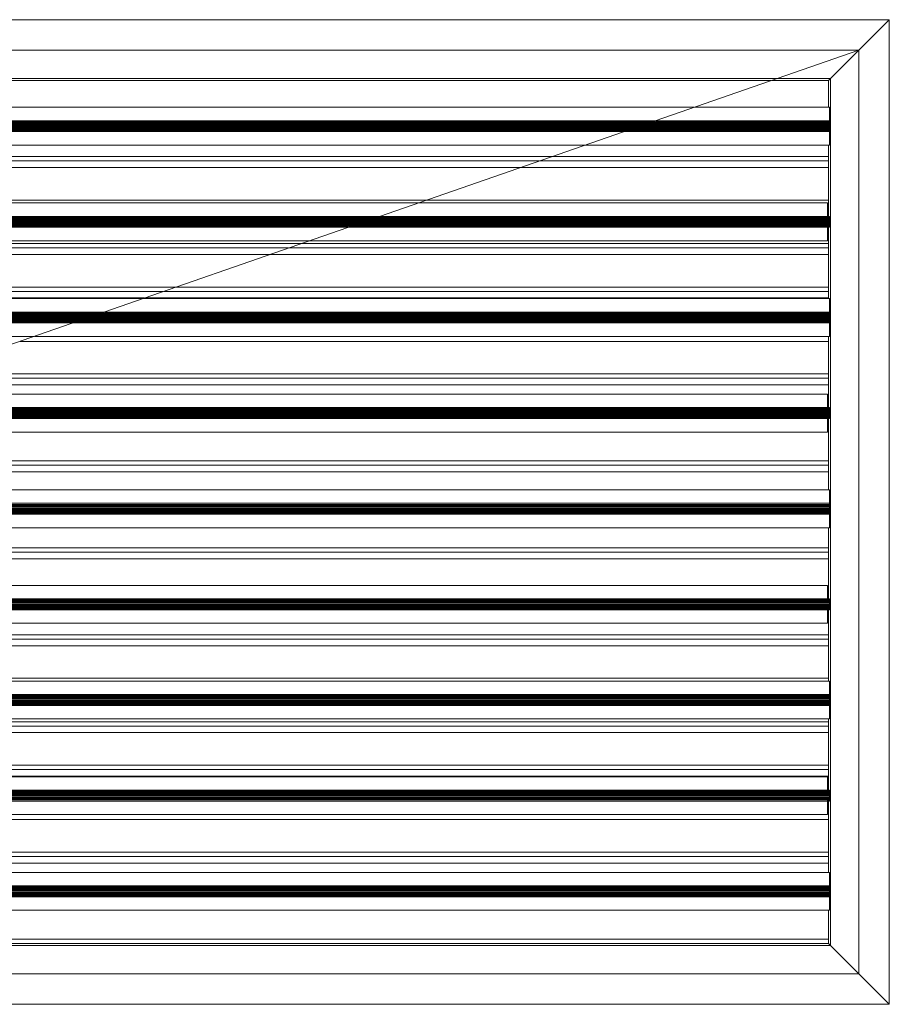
# Model space of a CAD drawing. Header units: metres. Extents: x 2.9 to 42.3, y -72.9 to -49.3.
# Tile 249 of 256: x 30.276 to 30.676, y -67.638 to -67.185. Entities that reach past the tile are written whole.
import ezdxf

# ---------------------------------------------------------------- set-up
doc = ezdxf.new("R2010")
doc.units = ezdxf.units.M
doc.linetypes.add('Oculto 1_5', pattern=[0.0022, 0.0015, -0.0007])
for name, color, linetype, lineweight in [('A-DETL', 7, 'Oculto 1_5', 18), ('G-IMPT', 7, 'Continuous', 18), ('M-HVAC-DUCT-ANNO', 7, 'Continuous', 18)]:
    doc.layers.add(name, color=color, linetype=linetype, lineweight=lineweight)

# ---------------------------------------------------------------- blocks, each defined once
blk = doc.blocks.new('GRELHA AR-AG 1225x425 - TROX_AR-AG_1225x425_dxf_QMODEL_9a1ed65d_b014_438d_945c_eb9463d1be6b-830546-2PAV')
at = {"layer": 'G-IMPT', "color": 1, "true_color": 0xff0000}
for p, q in [((0.6265, 0.2265), (-0.6265, 0.2265)), ((-0.6265, 0.2265), (0.6265, 0.2265)), ((0.6125, 0.2125), (0.6265, 0.2265)), ((0.6265, 0.2265), (0.6265, -0.2265)), ((0.6265, 0.2265), (0.6265, -0.2265)), ((0.6125, -0.2125), (0.6265, -0.2265)), ((0.6265, -0.2265), (-0.6265, -0.2265)), ((-0.6265, -0.2265), (0.6265, -0.2265))]:
    blk.add_line(p, q, dxfattribs=at)
blk = doc.blocks.new('GRELHA AR-AG 1225x425 - TROX_AR-AG_1225x425_dxf-830545-2PAV')
blk.add_blockref('GRELHA AR-AG 1225x425 - TROX_AR-AG_1225x425_dxf_QMODEL_9a1ed65d_b014_438d_945c_eb9463d1be6b-830546-2PAV', (0, 0))
blk = doc.blocks.new('GRELHA AR-AG 1225x425 - TROX_AR-AG_1225x425_dxf_QMODEL_9a1ed65d_b014_438d_945c_eb9463d1be6b-V138-2PAV')
at = {"layer": 'A-DETL', "color": 1, "linetype": 'Continuous', "true_color": 0xff0000}
for p, q in [((-0.6265, 0.2265), (0.6265, 0.2265)), ((0.6125, 0.2125), (0.6265, 0.2265)), ((0.6125, 0.2125), (0.5995, 0.1995)), ((0.5995, 0.1995), (-0.5995, 0.1995)), ((0.5985, 0.1985), (0.5995, 0.1995)), ((0.5995, 0.1995), (0.5995, -0.1995)), ((0.572, 0.1985), (-0.5985, 0.1985)), ((0.572, 0.1985), (-0.5985, 0.1985)), ((-0.5985, 0.1985), (0.572, 0.1985)), ((0.5985, 0.1985), (0.5723, 0.1985)), ((0.5985, 0.1985), (0.5723, 0.1985)), ((0.5723, 0.1985), (0.5985, 0.1985)), ((0.5985, 0.1985), (0.5985, 0.18621)), ((0.5985, 0.1985), (0.5985, 0.18621)), ((-0.598, 0.18621), (0.53657, 0.18621)), ((0.53687, 0.18621), (0.599, 0.18621)), ((0.599, 0.1795), (0.599, 0.18621)), ((0.51867, 0.18), (-0.599, 0.18)), ((0.599, 0.17927), (-0.599, 0.17927)), ((0.599, 0.17889), (-0.599, 0.17889)), ((0.599, 0.17846), (-0.599, 0.17846)), ((0.599, 0.17799), (-0.599, 0.17799)), ((0.599, 0.1775), (-0.599, 0.1775)), ((0.599, 0.17701), (-0.599, 0.17701)), ((0.51723, 0.1795), (-0.598, 0.1795)), ((0.599, 0.1795), (0.51753, 0.1795)), ((0.599, 0.18), (0.51897, 0.18)), ((0.599, 0.17958), (0.599, 0.17927)), ((0.599, 0.17927), (0.599, 0.17889)), ((0.599, 0.17889), (0.599, 0.17846)), ((0.599, 0.17846), (0.599, 0.17799)), ((0.599, 0.17799), (0.599, 0.1775)), ((0.599, 0.1775), (0.599, 0.17701)), ((0.599, 0.17701), (0.599, 0.17654)), ((0.599, 0.17654), (-0.599, 0.17654)), ((0.599, 0.17611), (-0.599, 0.17611)), ((0.599, 0.17573), (-0.599, 0.17573)), ((0.599, 0.17542), (-0.599, 0.17542)), ((0.599, 0.17519), (-0.599, 0.17519)), ((0.599, 0.17505), (-0.599, 0.17505)), ((0.50426, 0.175), (-0.599, 0.175)), ((0.599, 0.175), (0.50456, 0.175)), ((0.599, 0.17654), (0.599, 0.17611)), ((0.599, 0.17611), (0.599, 0.17573)), ((0.599, 0.17573), (0.599, 0.17542)), ((0.599, 0.17542), (0.599, 0.17519)), ((0.599, 0.17519), (0.599, 0.17505)), ((0.599, 0.16879), (0.599, 0.17519)), ((0.599, 0.17505), (0.599, 0.175)), ((0.48637, 0.16879), (-0.598, 0.16879)), ((0.599, 0.16879), (0.48667, 0.16879)), ((0.5985, 0.16879), (0.5985, 0.13581)), ((0.5985, 0.16879), (0.5985, 0.16517)), ((-0.5985, 0.1635), (0.5985, 0.1635)), ((0.5985, 0.16517), (0.5985, 0.1585)), ((-0.5985, 0.1615), (0.46535, 0.1615)), ((0.46565, 0.1615), (0.5985, 0.1615)), ((0.4567, 0.1585), (-0.5985, 0.1585)), ((-0.5985, 0.1585), (0.4567, 0.1585)), ((0.5985, 0.1585), (0.457, 0.1585)), ((0.457, 0.1585), (0.5985, 0.1585)), ((0.5985, 0.1585), (0.5985, 0.14517)), ((0.5985, 0.14517), (0.5985, 0.1385)), ((-0.599, 0.14221), (0.40974, 0.14221)), ((-0.5985, 0.1435), (0.5985, 0.1435)), ((0.41005, 0.14221), (0.598, 0.14221)), ((0.598, 0.13581), (0.598, 0.14221)), ((0.39185, 0.136), (-0.599, 0.136)), ((0.599, 0.13595), (-0.599, 0.13595)), ((0.599, 0.136), (0.39215, 0.136)), ((0.5985, 0.1385), (0.5985, 0.13581)), ((0.599, 0.136), (0.599, 0.13595)), ((0.599, 0.13595), (0.599, 0.13581)), ((0.599, 0.13581), (-0.599, 0.13581)), ((0.599, 0.13558), (-0.599, 0.13558)), ((0.599, 0.13527), (-0.599, 0.13527)), ((0.599, 0.13489), (-0.599, 0.13489)), ((0.599, 0.13446), (-0.599, 0.13446)), ((0.599, 0.13399), (-0.599, 0.13399)), ((0.599, 0.1335), (-0.599, 0.1335)), ((0.599, 0.13301), (-0.599, 0.13301)), ((0.599, 0.13254), (-0.599, 0.13254)), ((0.599, 0.13211), (-0.599, 0.13211)), ((0.599, 0.13173), (-0.599, 0.13173)), ((-0.599, 0.1315), (0.37888, 0.1315)), ((0.37918, 0.1315), (0.598, 0.1315)), ((0.598, 0.12479), (0.598, 0.1315)), ((0.599, 0.13142), (0.598, 0.13142)), ((0.599, 0.13581), (0.599, 0.13558)), ((0.599, 0.13558), (0.599, 0.13527)), ((0.599, 0.13527), (0.599, 0.13489)), ((0.599, 0.13489), (0.599, 0.13446)), ((0.599, 0.13446), (0.599, 0.13399)), ((0.599, 0.13399), (0.599, 0.1335)), ((0.599, 0.1335), (0.599, 0.13301)), ((0.599, 0.13301), (0.599, 0.13254)), ((0.599, 0.13254), (0.599, 0.13211)), ((0.599, 0.13211), (0.599, 0.13173)), ((0.599, 0.13173), (0.599, 0.13142)), ((0.599, 0.13142), (0.599, 0.13119)), ((0.37744, 0.131), (-0.599, 0.131)), ((0.599, 0.131), (0.37774, 0.131)), ((0.599, 0.13119), (0.598, 0.13119)), ((0.599, 0.13105), (0.598, 0.13105)), ((0.5985, 0.13089), (0.5985, 0.09821)), ((0.5985, 0.13089), (0.5985, 0.12517)), ((0.599, 0.13119), (0.599, 0.13105)), ((0.599, 0.13105), (0.599, 0.131)), ((0.35954, 0.12479), (-0.599, 0.12479)), ((-0.5985, 0.1235), (0.5985, 0.1235)), ((0.598, 0.12479), (0.35985, 0.12479)), ((0.5985, 0.12517), (0.5985, 0.1185)), ((-0.5985, 0.1215), (0.35005, 0.1215)), ((0.34141, 0.1185), (-0.5985, 0.1185)), ((-0.5985, 0.1185), (0.34141, 0.1185)), ((0.5985, 0.1185), (0.34171, 0.1185)), ((0.34171, 0.1185), (0.5985, 0.1185)), ((0.35036, 0.1215), (0.5985, 0.1215)), ((0.5985, 0.1185), (0.5985, 0.10517)), ((0.5985, 0.10517), (0.5985, 0.0985)), ((-0.5985, 0.1035), (0.5985, 0.1035)), ((-0.5985, 0.1015), (0.29241, 0.1015)), ((0.29271, 0.1015), (0.5985, 0.1015)), ((0.28376, 0.0985), (-0.5985, 0.0985)), ((-0.5985, 0.0985), (0.28376, 0.0985)), ((-0.598, 0.09821), (0.28292, 0.09821)), ((0.28322, 0.09821), (0.599, 0.09821)), ((0.5985, 0.0985), (0.28406, 0.0985)), ((0.28406, 0.0985), (0.5985, 0.0985)), ((0.599, 0.0915), (0.599, 0.09821)), ((0.26503, 0.092), (-0.599, 0.092)), ((0.599, 0.09127), (-0.599, 0.09127)), ((0.599, 0.09089), (-0.599, 0.09089)), ((0.26358, 0.0915), (-0.598, 0.0915)), ((0.599, 0.0915), (0.26389, 0.0915)), ((0.599, 0.092), (0.26533, 0.092)), ((0.599, 0.09158), (0.599, 0.09127)), ((0.599, 0.09127), (0.599, 0.09089)), ((0.599, 0.09089), (0.599, 0.09046)), ((0.599, 0.09046), (-0.599, 0.09046)), ((0.599, 0.08999), (-0.599, 0.08999)), ((0.599, 0.0895), (-0.599, 0.0895)), ((0.599, 0.08901), (-0.599, 0.08901)), ((0.599, 0.08854), (-0.599, 0.08854)), ((0.599, 0.08811), (-0.599, 0.08811)), ((0.599, 0.08773), (-0.599, 0.08773)), ((0.599, 0.08742), (-0.599, 0.08742)), ((0.599, 0.08719), (-0.599, 0.08719)), ((0.599, 0.08705), (-0.599, 0.08705)), ((0.25061, 0.087), (-0.599, 0.087)), ((0.599, 0.087), (0.25092, 0.087)), ((0.599, 0.09046), (0.599, 0.08999)), ((0.599, 0.08999), (0.599, 0.0895)), ((0.599, 0.0895), (0.599, 0.08901)), ((0.599, 0.08901), (0.599, 0.08854)), ((0.599, 0.08854), (0.599, 0.08811)), ((0.599, 0.08811), (0.599, 0.08773)), ((0.599, 0.08773), (0.599, 0.08742)), ((0.599, 0.08742), (0.599, 0.08719)), ((0.599, 0.08719), (0.599, 0.08705)), ((0.599, 0.08079), (0.599, 0.08719)), ((0.599, 0.08705), (0.599, 0.087)), ((0.23272, 0.08079), (-0.598, 0.08079)), ((0.5985, 0.0785), (0.22642, 0.0785)), ((0.22642, 0.0785), (0.5985, 0.0785)), ((0.599, 0.08079), (0.23302, 0.08079)), ((0.5985, 0.08079), (0.5985, 0.04781)), ((0.5985, 0.08079), (0.5985, 0.0785)), ((0.5985, 0.0785), (0.5985, 0.06517)), ((-0.5985, 0.0635), (0.5985, 0.0635)), ((0.5985, 0.06517), (0.5985, 0.0585)), ((0.17742, 0.0615), (0.5985, 0.0615)), ((0.5985, 0.0585), (0.16877, 0.0585)), ((0.16877, 0.0585), (0.5985, 0.0585)), ((0.5985, 0.0585), (0.5985, 0.04781)), ((0.1564, 0.05421), (0.598, 0.05421)), ((0.598, 0.04781), (0.598, 0.05421)), ((0.599, 0.04795), (-0.599, 0.04795)), ((0.599, 0.04781), (-0.599, 0.04781)), ((0.599, 0.04758), (-0.599, 0.04758)), ((0.599, 0.04727), (-0.599, 0.04727)), ((0.599, 0.04689), (-0.599, 0.04689)), ((0.599, 0.04646), (-0.599, 0.04646)), ((0.599, 0.04599), (-0.599, 0.04599)), ((0.599, 0.0455), (-0.599, 0.0455)), ((0.599, 0.048), (0.1385, 0.048)), ((0.599, 0.048), (0.599, 0.04795)), ((0.599, 0.04795), (0.599, 0.04781)), ((0.599, 0.04781), (0.599, 0.04758)), ((0.599, 0.04758), (0.599, 0.04727)), ((0.599, 0.04727), (0.599, 0.04689)), ((0.599, 0.04689), (0.599, 0.04646)), ((0.599, 0.04646), (0.599, 0.04599)), ((0.599, 0.04599), (0.599, 0.0455)), ((0.599, 0.0455), (0.599, 0.04501)), ((0.599, 0.04501), (-0.599, 0.04501)), ((0.599, 0.04454), (-0.599, 0.04454)), ((0.599, 0.04411), (-0.599, 0.04411)), ((0.599, 0.04373), (-0.599, 0.04373)), ((0.599, 0.043), (0.12409, 0.043)), ((0.12553, 0.0435), (0.598, 0.0435)), ((0.598, 0.03679), (0.598, 0.0435)), ((0.599, 0.04342), (0.598, 0.04342)), ((0.599, 0.04319), (0.598, 0.04319)), ((0.599, 0.04305), (0.598, 0.04305)), ((0.5985, 0.04319), (0.5985, 0.01021)), ((0.5985, 0.04319), (0.5985, 0.0385)), ((0.599, 0.04501), (0.599, 0.04454)), ((0.599, 0.04454), (0.599, 0.04411)), ((0.599, 0.04411), (0.599, 0.04373)), ((0.599, 0.04373), (0.599, 0.04342)), ((0.599, 0.04342), (0.599, 0.04319)), ((0.599, 0.04319), (0.599, 0.04305)), ((0.599, 0.04305), (0.599, 0.043)), ((0.598, 0.03679), (0.1062, 0.03679)), ((0.5985, 0.0385), (0.5985, 0.02517)), ((-0.5985, 0.0235), (0.5985, 0.0235)), ((0.5985, 0.02517), (0.5985, 0.0185)), ((0.5985, 0.0185), (0.05347, 0.0185)), ((0.05347, 0.0185), (0.5985, 0.0185)), ((0.06212, 0.0215), (0.5985, 0.0215)), ((0.5985, 0.0185), (0.5985, 0.01021)), ((0.599, 0.01021), (0.02958, 0.01021)), ((0.599, 0.0035), (0.599, 0.01021)), ((0.599, 0.00327), (-0.599, 0.00327)), ((0.599, 0.00289), (-0.599, 0.00289)), ((0.599, 0.00246), (-0.599, 0.00246)), ((0.599, 0.00199), (-0.599, 0.00199)), ((0.599, 0.0015), (-0.599, 0.0015)), ((0.599, 0.00101), (-0.599, 0.00101)), ((0.599, 0.00054), (-0.599, 0.00054)), ((0.599, 0.00011), (-0.599, 0.00011)), ((0.599, 0.0035), (0.01024, 0.0035)), ((0.599, 0.004), (0.01168, 0.004)), ((0.599, 0.00358), (0.599, 0.00327)), ((0.599, 0.00327), (0.599, 0.00289)), ((0.599, 0.00289), (0.599, 0.00246)), ((0.599, 0.00246), (0.599, 0.00199)), ((0.599, 0.00199), (0.599, 0.0015)), ((0.599, 0.0015), (0.599, 0.00101)), ((0.599, 0.00101), (0.599, 0.00054)), ((0.599, 0.00054), (0.599, 0.00011)), ((0.599, 0.00011), (0.599, -0.00027)), ((0.599, -0.00027), (-0.599, -0.00027)), ((0.599, -0.00058), (-0.599, -0.00058)), ((0.599, -0.00081), (-0.599, -0.00081)), ((0.599, -0.00095), (-0.599, -0.00095)), ((0.599, -0.001), (-0.00273, -0.001)), ((0.599, -0.00027), (0.599, -0.00058)), ((0.599, -0.00058), (0.599, -0.00081)), ((0.599, -0.00081), (0.599, -0.00095)), ((0.599, -0.00721), (0.599, -0.00081)), ((0.599, -0.00095), (0.599, -0.001)), ((0.599, -0.00721), (-0.02063, -0.00721)), ((0.5985, -0.00721), (0.5985, -0.04019)), ((0.5985, -0.00721), (0.5985, -0.01483)), ((0.5985, -0.0165), (-0.5985, -0.0165)), ((0.5985, -0.01483), (0.5985, -0.0215)), ((0.5985, -0.0215), (-0.06182, -0.0215)), ((-0.06182, -0.0215), (0.5985, -0.0215)), ((-0.05317, -0.0185), (0.5985, -0.0185)), ((0.5985, -0.0215), (0.5985, -0.03483)), ((-0.09725, -0.03379), (0.598, -0.03379)), ((0.598, -0.04019), (0.598, -0.03379)), ((0.5985, -0.03483), (0.5985, -0.04019)), ((0.599, -0.04005), (-0.599, -0.04005)), ((0.599, -0.04019), (-0.599, -0.04019)), ((0.599, -0.04042), (-0.599, -0.04042)), ((0.599, -0.04073), (-0.599, -0.04073)), ((0.599, -0.04), (-0.11514, -0.04)), ((0.599, -0.04), (0.599, -0.04005)), ((0.599, -0.04005), (0.599, -0.04019)), ((0.599, -0.04019), (0.599, -0.04042)), ((0.599, -0.04042), (0.599, -0.04073)), ((0.599, -0.04073), (0.599, -0.04111)), ((0.599, -0.04111), (-0.599, -0.04111)), ((0.599, -0.04154), (-0.599, -0.04154)), ((0.599, -0.04201), (-0.599, -0.04201)), ((0.599, -0.0425), (-0.599, -0.0425)), ((0.599, -0.04299), (-0.599, -0.04299)), ((0.599, -0.04346), (-0.599, -0.04346)), ((0.599, -0.04389), (-0.599, -0.04389)), ((0.599, -0.04427), (-0.599, -0.04427)), ((0.599, -0.045), (-0.12955, -0.045)), ((-0.12811, -0.0445), (0.598, -0.0445)), ((0.598, -0.05121), (0.598, -0.0445)), ((0.599, -0.04458), (0.598, -0.04458)), ((0.599, -0.04481), (0.598, -0.04481)), ((0.599, -0.04495), (0.598, -0.04495)), ((0.5985, -0.04481), (0.5985, -0.07779)), ((0.5985, -0.04481), (0.5985, -0.05483)), ((0.599, -0.04111), (0.599, -0.04154)), ((0.599, -0.04154), (0.599, -0.04201)), ((0.599, -0.04201), (0.599, -0.0425)), ((0.599, -0.0425), (0.599, -0.04299)), ((0.599, -0.04299), (0.599, -0.04346)), ((0.599, -0.04346), (0.599, -0.04389)), ((0.599, -0.04389), (0.599, -0.04427)), ((0.599, -0.04427), (0.599, -0.04458)), ((0.599, -0.04458), (0.599, -0.04481)), ((0.599, -0.04481), (0.599, -0.04495)), ((0.599, -0.04495), (0.599, -0.045)), ((0.598, -0.05121), (-0.14745, -0.05121)), ((-0.5985, -0.0565), (0.5985, -0.0565)), ((-0.16847, -0.0585), (0.5985, -0.0585)), ((0.5985, -0.05483), (0.5985, -0.0615)), ((0.5985, -0.0615), (-0.17711, -0.0615)), ((-0.17711, -0.0615), (0.5985, -0.0615)), ((0.5985, -0.0615), (0.5985, -0.07483)), ((-0.5985, -0.0765), (0.5985, -0.0765)), ((0.5985, -0.07483), (0.5985, -0.07779)), ((-0.22407, -0.07779), (0.599, -0.07779)), ((0.599, -0.0845), (0.599, -0.07779)), ((0.599, -0.08473), (-0.599, -0.08473)), ((0.599, -0.08511), (-0.599, -0.08511)), ((0.599, -0.08554), (-0.599, -0.08554)), ((0.599, -0.08601), (-0.599, -0.08601)), ((0.599, -0.0845), (-0.24341, -0.0845)), ((0.599, -0.084), (-0.24197, -0.084)), ((0.599, -0.08442), (0.599, -0.08473)), ((0.599, -0.08473), (0.599, -0.08511)), ((0.599, -0.08511), (0.599, -0.08554)), ((0.599, -0.08554), (0.599, -0.08601)), ((0.599, -0.08601), (0.599, -0.0865)), ((0.599, -0.0865), (-0.599, -0.0865)), ((0.599, -0.08699), (-0.599, -0.08699)), ((0.599, -0.08746), (-0.599, -0.08746)), ((0.599, -0.08789), (-0.599, -0.08789)), ((0.599, -0.08827), (-0.599, -0.08827)), ((0.599, -0.08858), (-0.599, -0.08858)), ((0.599, -0.08881), (-0.599, -0.08881)), ((0.599, -0.08895), (-0.599, -0.08895)), ((0.599, -0.089), (-0.25638, -0.089)), ((0.599, -0.0865), (0.599, -0.08699)), ((0.599, -0.08699), (0.599, -0.08746)), ((0.599, -0.08746), (0.599, -0.08789)), ((0.599, -0.08789), (0.599, -0.08827)), ((0.599, -0.08827), (0.599, -0.08858)), ((0.599, -0.08858), (0.599, -0.08881)), ((0.599, -0.08881), (0.599, -0.08895)), ((0.599, -0.09521), (0.599, -0.08881)), ((0.599, -0.08895), (0.599, -0.089)), ((-0.5985, -0.0965), (0.5985, -0.0965)), ((-0.28376, -0.0985), (0.5985, -0.0985)), ((0.599, -0.09521), (-0.27427, -0.09521)), ((0.5985, -0.09521), (0.5985, -0.12819)), ((0.5985, -0.09521), (0.5985, -0.1015)), ((0.5985, -0.1015), (-0.29241, -0.1015)), ((-0.29241, -0.1015), (0.5985, -0.1015)), ((0.5985, -0.1015), (0.5985, -0.11483)), ((-0.5985, -0.1165), (0.5985, -0.1165)), ((0.5985, -0.11483), (0.5985, -0.1215)), ((-0.3509, -0.12179), (0.598, -0.12179)), ((0.5985, -0.1215), (-0.35005, -0.1215)), ((-0.35005, -0.1215), (0.5985, -0.1215)), ((-0.34141, -0.1185), (0.5985, -0.1185)), ((0.598, -0.12819), (0.598, -0.12179)), ((0.5985, -0.1215), (0.5985, -0.12819)), ((0.599, -0.12805), (-0.599, -0.12805)), ((0.599, -0.12819), (-0.599, -0.12819)), ((0.599, -0.12842), (-0.599, -0.12842)), ((0.599, -0.12873), (-0.599, -0.12873)), ((0.599, -0.12911), (-0.599, -0.12911)), ((0.599, -0.12954), (-0.599, -0.12954)), ((0.599, -0.13001), (-0.599, -0.13001)), ((0.599, -0.1305), (-0.599, -0.1305)), ((0.599, -0.13099), (-0.599, -0.13099)), ((0.599, -0.128), (-0.36879, -0.128)), ((0.599, -0.128), (0.599, -0.12805)), ((0.599, -0.12805), (0.599, -0.12819)), ((0.599, -0.12819), (0.599, -0.12842)), ((0.599, -0.12842), (0.599, -0.12873)), ((0.599, -0.12873), (0.599, -0.12911)), ((0.599, -0.12911), (0.599, -0.12954)), ((0.599, -0.12954), (0.599, -0.13001)), ((0.599, -0.13001), (0.599, -0.1305)), ((0.599, -0.1305), (0.599, -0.13099)), ((0.599, -0.13099), (0.599, -0.13146)), ((0.599, -0.13146), (-0.599, -0.13146)), ((0.599, -0.13189), (-0.599, -0.13189)), ((0.599, -0.13227), (-0.599, -0.13227)), ((0.599, -0.133), (-0.3832, -0.133)), ((-0.38176, -0.1325), (0.598, -0.1325)), ((0.598, -0.13921), (0.598, -0.1325)), ((0.599, -0.13258), (0.598, -0.13258)), ((0.599, -0.13281), (0.598, -0.13281)), ((0.599, -0.13295), (0.598, -0.13295)), ((0.5985, -0.13281), (0.5985, -0.16579)), ((0.5985, -0.13281), (0.5985, -0.13483)), ((0.5985, -0.13483), (0.5985, -0.1415)), ((0.599, -0.13146), (0.599, -0.13189)), ((0.599, -0.13189), (0.599, -0.13227)), ((0.599, -0.13227), (0.599, -0.13258)), ((0.599, -0.13258), (0.599, -0.13281)), ((0.599, -0.13281), (0.599, -0.13295)), ((0.599, -0.13295), (0.599, -0.133)), ((0.598, -0.13921), (-0.4011, -0.13921)), ((0.5985, -0.1415), (-0.4077, -0.1415)), ((-0.4077, -0.1415), (0.5985, -0.1415)), ((0.5985, -0.1415), (0.5985, -0.15483)), ((-0.5985, -0.1565), (0.5985, -0.1565)), ((-0.4567, -0.1585), (0.5985, -0.1585)), ((0.5985, -0.15483), (0.5985, -0.1615)), ((0.5985, -0.1615), (-0.46535, -0.1615)), ((-0.46535, -0.1615), (0.5985, -0.1615)), ((0.5985, -0.1615), (0.5985, -0.16579)), ((-0.47772, -0.16579), (0.599, -0.16579)), ((0.599, -0.1725), (0.599, -0.16579)), ((0.599, -0.172), (-0.49561, -0.172)), ((0.599, -0.17273), (-0.599, -0.17273)), ((0.599, -0.17311), (-0.599, -0.17311)), ((0.599, -0.17354), (-0.599, -0.17354)), ((0.599, -0.17401), (-0.599, -0.17401)), ((0.599, -0.1745), (-0.599, -0.1745)), ((0.599, -0.17499), (-0.599, -0.17499)), ((0.599, -0.17546), (-0.599, -0.17546)), ((0.599, -0.17589), (-0.599, -0.17589)), ((0.599, -0.17627), (-0.599, -0.17627)), ((0.599, -0.17658), (-0.599, -0.17658)), ((0.599, -0.1725), (-0.49705, -0.1725)), ((0.599, -0.17242), (0.599, -0.17273)), ((0.599, -0.17273), (0.599, -0.17311)), ((0.599, -0.17311), (0.599, -0.17354)), ((0.599, -0.17354), (0.599, -0.17401)), ((0.599, -0.17401), (0.599, -0.1745)), ((0.599, -0.1745), (0.599, -0.17499)), ((0.599, -0.17499), (0.599, -0.17546)), ((0.599, -0.17546), (0.599, -0.17589)), ((0.599, -0.17589), (0.599, -0.17627)), ((0.599, -0.17627), (0.599, -0.17658)), ((0.599, -0.17658), (0.599, -0.17681)), ((0.599, -0.17681), (-0.599, -0.17681)), ((0.599, -0.17695), (-0.599, -0.17695)), ((0.599, -0.177), (-0.51003, -0.177)), ((0.599, -0.17681), (0.599, -0.17695)), ((0.599, -0.18321), (0.599, -0.17681)), ((0.599, -0.17695), (0.599, -0.177)), ((0.599, -0.18321), (-0.52792, -0.18321)), ((0.5985, -0.18321), (0.5985, -0.1985)), ((0.5985, -0.18321), (0.5985, -0.19483)), ((-0.5985, -0.1965), (0.5985, -0.1965)), ((0.5985, -0.1985), (-0.572, -0.1985)), ((-0.572, -0.1985), (0.5985, -0.1985)), ((0.5985, -0.19483), (0.5985, -0.1985)), ((0.5985, -0.1985), (0.5995, -0.1995)), ((-0.5995, -0.1995), (0.5995, -0.1995)), ((0.6125, -0.2125), (0.5995, -0.1995)), ((0.6125, -0.2125), (0.6265, -0.2265)), ((-0.6265, -0.2265), (0.6265, -0.2265))]:
    blk.add_line(p, q, dxfattribs=at)
at = {"layer": 'G-IMPT', "color": 1, "true_color": 0xff0000}
for p, q in [((0.6265, 0.2265), (-0.6265, 0.2265)), ((-0.6265, 0.2265), (0.6265, 0.2265)), ((0.6125, 0.2125), (0.6265, 0.2265)), ((0.6265, 0.2265), (0.6265, -0.2265)), ((0.6265, 0.2265), (0.6265, -0.2265)), ((0.6125, -0.2125), (0.6265, -0.2265)), ((0.6265, -0.2265), (-0.6265, -0.2265)), ((-0.6265, -0.2265), (0.6265, -0.2265))]:
    blk.add_line(p, q, dxfattribs=at)
blk = doc.blocks.new('GRELHA AR-AG 1225x425 - TROX_AR-AG_1225x425_dxf-V139-2PAV')
for name in ['GRELHA AR-AG 1225x425 - TROX_AR-AG_1225x425_dxf_QMODEL_9a1ed65d_b014_438d_945c_eb9463d1be6b-830546-2PAV', 'GRELHA AR-AG 1225x425 - TROX_AR-AG_1225x425_dxf_QMODEL_9a1ed65d_b014_438d_945c_eb9463d1be6b-V138-2PAV']:
    blk.add_blockref(name, (0, 0))
blk = doc.blocks.new('GRELHA AR-AG 1225x425 - GRELHA AR-AG 1225x425-V140-2PAV')
for name in ['GRELHA AR-AG 1225x425 - TROX_AR-AG_1225x425_dxf-830545-2PAV', 'GRELHA AR-AG 1225x425 - TROX_AR-AG_1225x425_dxf-V139-2PAV']:
    blk.add_blockref(name, (0, 0))

msp = doc.modelspace()

# ---------------------------------------------------------------- linework, layer by layer
at = {"layer": 'M-HVAC-DUCT-ANNO', "color": 5, "true_color": 0x0000ff}
for p, q in [((29.43702, -67.19944), (30.66202, -67.19944)), ((29.43702, -67.62444), (30.66202, -67.19944)), ((30.66202, -67.19944), (30.66202, -67.62444)), ((30.66202, -67.62444), (29.43702, -67.62444))]:
    msp.add_line(p, q, dxfattribs=at)

# ---------------------------------------------------------------- block references
at = {"layer": 'A-DETL', "color": 1, "linetype": 'Continuous', "true_color": 0xff0000}
msp.add_blockref('GRELHA AR-AG 1225x425 - GRELHA AR-AG 1225x425-V140-2PAV', (30.04952, -67.41194), dxfattribs=at)

doc.saveas('drawing.dxf')
